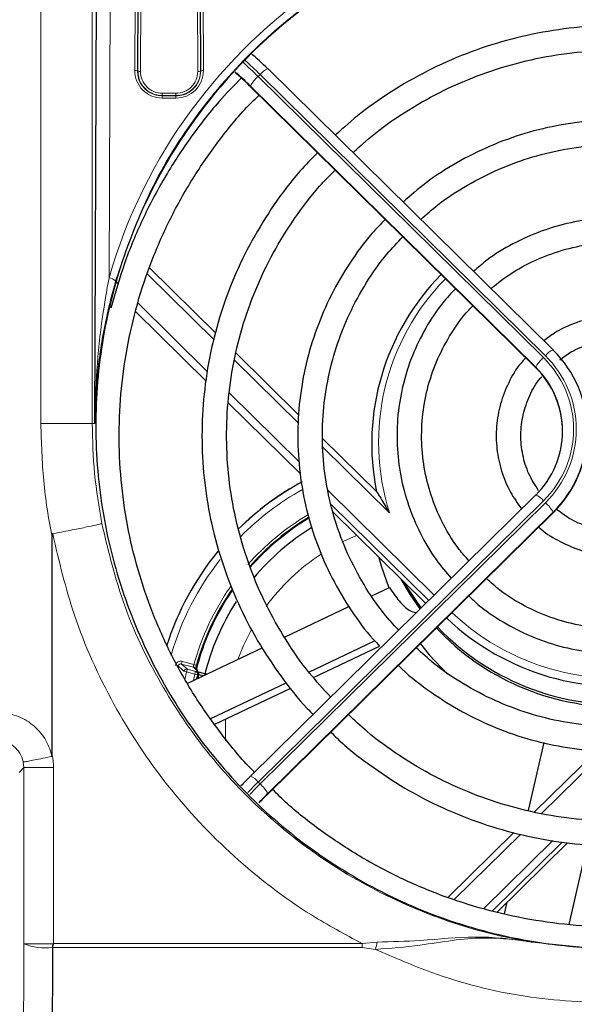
# Model space of a CAD drawing. Header units: millimetres. Extents: x 5 to 418, y 2 to 292.
# Tile 33 of 53: x 100 to 114, y 210 to 234. Entities that reach past the tile are written whole.
import ezdxf

# ---------------------------------------------------------------- set-up
doc = ezdxf.new("R2010")
doc.units = ezdxf.units.MM
doc.layers.add('SLD-0', color=7, linetype='Continuous')
doc.styles.add('SLDTEXTSTYLE0', font='TXT', dxfattribs={"width": 0.605})
doc.dimstyles.new('SLDDIMSTYLE0', dxfattribs={"dimtxt": 3.5, "dimasz": 3.302, "dimexe": 0, "dimexo": 0.0625, "dimgap": 0.875, "dimtad": 1, "dimlfac": 3, "dimrnd": 1e-09, "dimzin": 12, "dimdsep": 46, "dimtxsty": 'SLDTEXTSTYLE0', "dimsah": 1, "dimcen": 0.09, "dimadec": 0, "dimazin": 3, "dimtfac": 1, "dimtofl": 0, "dimtmove": 0, "dimatfit": 3, "dimfxl": 1, "dimfrac": 2, "dimtolj": 1, "dimtzin": 12, "dimarcsym": 0})

# ---------------------------------------------------------------- blocks, each defined once
blk = doc.blocks.new('_D')
at = {"layer": 'SLD-0', "color": 7}
for p, q in [((47, 229.716), (47, 259.108)), ((139.333, 229.716), (139.333, 259.108)), ((47, 258.108), (139.333, 258.108))]:
    blk.add_line(p, q, dxfattribs=at)
for points in [[(47, 258.108), (50.302, 257.6), (50.302, 258.616)], [(139.333, 258.108), (136.031, 258.616), (136.031, 257.6)]]:
    blk.add_solid(points, dxfattribs=at)
at = {"layer": 'SLD-0', "color": 7, "insert": (89.156, 262.62), "char_height": 3.5, "attachment_point": 1, "style": 'SLDTEXTSTYLE0'}
blk.add_mtext('277', dxfattribs=at)

msp = doc.modelspace()

# ---------------------------------------------------------------- linework, layer by layer
at = {"color": 7, "linetype": 'Continuous', "lineweight": 18}
for p, q in [((102.5786, 237.9189), (102.5366, 227.4275)), ((103.1634, 232.4718), (103.1802, 237.9189)), ((103.2468, 237.9074), (103.2301, 232.4603)), ((104.7692, 232.4603), (104.7525, 237.9074)), ((104.8191, 237.9189), (104.8359, 232.4718)), ((103.2366, 232.4603), (103.2532, 237.8437)), ((103.3198, 237.8321), (103.3033, 232.4487)), ((104.696, 232.4487), (104.6795, 237.8321)), ((104.7461, 237.8437), (104.7627, 232.4603)), ((100.8765, 223.8827), (100.8765, 237.597)), ((102.1267, 237.5999), (102.1267, 223.8827)), ((103.2301, 232.4603), (103.2366, 232.4603)), ((104.7692, 232.4603), (104.7627, 232.4603)), ((106.2147, 232.3737), (106.1675, 232.3273)), ((106.1675, 232.3273), (113.117, 225.4851)), ((113.1641, 225.5315), (106.2147, 232.3737)), ((103.833, 231.9173), (103.833, 231.8622)), ((103.833, 231.9173), (104.1663, 231.9173)), ((104.1663, 231.9173), (104.1663, 231.8622)), ((105.9594, 232.1025), (112.9284, 225.2411)), ((112.9284, 225.2528), (105.979, 232.095)), ((103.833, 231.8553), (103.833, 231.8622)), ((104.1663, 231.8622), (103.833, 231.8622)), ((103.833, 231.8553), (103.833, 231.8002)), ((103.833, 231.8553), (104.1663, 231.8553)), ((104.1663, 231.8002), (103.833, 231.8002)), ((104.1663, 231.8553), (104.1663, 231.8622)), ((104.1663, 231.8553), (104.1663, 231.8002)), ((105.0931, 225.9167), (103.4696, 227.5152)), ((102.7095, 227.3352), (102.7619, 227.2837)), ((103.2363, 226.8166), (104.9356, 225.1435)), ((104.9029, 224.9145), (103.1845, 226.6064)), ((107.1513, 223.8902), (105.5927, 225.4248)), ((112.9284, 225.2411), (112.9284, 225.2528)), ((105.4697, 224.6177), (107.1716, 222.942)), ((107.1901, 222.6626), (105.44, 224.3857)), ((102.1267, 223.8827), (100.8765, 223.8827)), ((102.1267, 223.8827), (102.1889, 223.8827)), ((109.3647, 221.711), (107.7439, 223.3069)), ((107.8663, 222.258), (110.4553, 219.7089)), ((113.117, 222.0019), (106.1675, 215.1597)), ((106.2147, 215.1133), (113.1641, 221.9555)), ((110.3227, 219.5783), (107.9497, 221.9147)), ((106.3837, 214.8501), (113.3527, 221.7115)), ((113.3527, 221.7232), (106.4032, 214.881)), ((113.3527, 221.7115), (113.3527, 221.7232)), ((108.5674, 221.1607), (108.2379, 221.0115)), ((110.6903, 219.0705), (110.6903, 219.0874)), ((104.2995, 218.0304), (104.3165, 218.0948)), ((104.2995, 218.0304), (104.4436, 217.9043)), ((104.5897, 217.9536), (104.2995, 218.0304)), ((104.3165, 218.0948), (104.6035, 218.0189)), ((104.6677, 218.0012), (104.6035, 218.0189)), ((104.4265, 217.8399), (104.3617, 217.8554)), ((104.4265, 217.8399), (104.3829, 217.6429)), ((104.4436, 217.9043), (104.4265, 217.8399)), ((104.626, 217.7871), (104.4265, 217.8399)), ((104.4436, 217.9043), (104.643, 217.8516)), ((104.6687, 217.8844), (104.5897, 217.9536)), ((104.5907, 217.6296), (104.626, 217.7871)), ((104.643, 217.8516), (104.626, 217.7871)), ((104.6908, 217.7717), (104.626, 217.7871)), ((104.6908, 217.7717), (104.6665, 217.6655)), ((104.6837, 217.6737), (104.7065, 217.7727)), ((104.7253, 217.7688), (104.7058, 217.6841)), ((114.6136, 215.9142), (113.0704, 214.3948)), ((100.462, 215.5118), (100.4481, 215.6478)), ((100.462, 215.5118), (100.3455, 215.3952)), ((101.1845, 215.5118), (100.462, 215.5118)), ((100.462, 211.2251), (100.462, 215.5118)), ((101.1845, 215.5118), (101.1845, 211.2292)), ((106.1675, 215.1597), (106.2147, 215.1133)), ((112.5538, 213.8862), (110.9425, 212.2997)), ((111.6593, 212.0773), (113.3461, 213.738)), ((113.5704, 213.6977), (111.8642, 212.0178)), ((100.462, 211.2251), (101.1804, 211.2251)), ((101.1845, 211.2292), (108.6993, 211.2293)), ((109.026, 211.0857), (108.6991, 211.1364)), ((108.6993, 211.2293), (109.0673, 211.2667)), ((112.8442, 211.2614), (114.5764, 211.0957))]:
    msp.add_line(p, q, dxfattribs=at)
at = {"color": 7, "linetype": 'Continuous', "lineweight": 25}
for p, q in [((102.1889, 223.8827), (102.2442, 237.6903)), ((113.3512, 225.6749), (106.4017, 232.5171)), ((105.9594, 232.1025), (105.9609, 232.0982)), ((105.9609, 232.0982), (112.9299, 225.2368)), ((105.1342, 226.0809), (103.521, 227.6692)), ((107.1622, 224.0842), (105.6322, 225.5906)), ((113.3512, 225.6749), (113.3527, 225.6705)), ((112.9284, 225.2411), (112.9299, 225.2368)), ((109.0547, 222.221), (107.7454, 223.5101)), ((112.9299, 222.1453), (105.9804, 215.3031)), ((106.3822, 214.8457), (113.3512, 221.7072)), ((107.9963, 221.723), (110.2486, 219.5054)), ((113.3512, 221.7072), (113.3527, 221.7115)), ((101.1497, 215.8156), (101.1497, 221.1243)), ((108.935, 219.6894), (109.3642, 219.8929)), ((106.8102, 218.6819), (108.3803, 219.4264)), ((110.6818, 219.0789), (110.6903, 219.0705)), ((109.5796, 218.8673), (109.6199, 218.8864)), ((107.4028, 217.8352), (109.0058, 218.5953)), ((104.4513, 217.5635), (106.269, 218.4253)), ((107.514, 217.7044), (109.1271, 218.4692)), ((104.6954, 217.8704), (104.6167, 217.9393)), ((104.8305, 217.7433), (104.7253, 217.7688)), ((105.014, 216.7026), (106.8541, 217.575)), ((105.1121, 216.5655), (106.962, 217.4426)), ((112.751, 214.4665), (113.1347, 216.1221)), ((114.4144, 215.9229), (112.9011, 214.4328)), ((105.979, 215.2987), (105.9804, 215.3031)), ((106.3822, 214.8457), (106.3837, 214.8501)), ((112.3926, 213.9323), (110.7844, 212.3488)), ((111.9861, 211.9919), (113.7026, 213.682)), ((113.742, 211.6961), (114.1935, 213.6439)), ((112.1683, 211.9533), (112.2338, 212.2358)), ((101.1568, 211.1366), (101.1564, 211.1322))]:
    msp.add_line(p, q, dxfattribs=at)
at = {"color": 7, "linetype": 'Continuous', "lineweight": 25, "flags": 128}
for points in [[(109.1103, 220.6261), (109.1654, 220.4235), (109.3506, 219.8864)], [(110.1163, 219.3752), (109.8784, 219.7147), (109.6529, 220.0919)], [(110.1417, 219.4001), (109.8447, 219.8256), (109.7272, 220.0188)], [(110.1194, 218.5253), (110.3367, 218.2546), (110.7811, 217.7872)]]:
    msp.add_lwpolyline(points, dxfattribs=at)
at = {"color": 7, "linetype": 'Continuous', "lineweight": 18, "flags": 128}
for points in [[(106.0052, 218.8713), (105.8109, 218.4793), (105.6759, 218.1441)], [(104.643, 217.8516), (104.6499, 217.852), (104.6587, 217.8526)], [(104.7065, 217.7727), (104.6992, 217.7723), (104.6908, 217.7717)], [(105.3755, 216.6904), (105.3708, 216.1663), (105.3711, 216.1606)], [(100.4039, 187.57), (100.4184, 193.4588), (100.4331, 199.4466), (100.4552, 208.4284), (100.462, 211.2251)]]:
    msp.add_lwpolyline(points, dxfattribs=at)
at = {"color": 7, "linetype": 'Continuous', "lineweight": 25}
for centre, radius, start, end in [((101.8867, 227.968), 6.4073, 45.17839, 50.22265), ((101.9982, 228.1161), 5.6199, 45.18174, 50.18055), ((101.312, 227.3914), 6.626, 45.2243, 49.62362), ((114.7826, 223.3918), 5.8487, 135.30064, 191.54242), ((111.42, 223.6968), 2.7624, 314.39913, 45.60087), ((111.4047, 223.6968), 2.1777, 314.39913, 45.60087), ((111.3993, 223.6822), 2.1836, 0.07882, 45.55472), ((111.4131, 223.689), 2.7699, 314.44528, 359.92118), ((110.533, 216.3825), 6.9167, 118.41456, 134.56041), ((110.533, 216.3825), 6.0845, 120.96246, 138.66144), ((110.533, 216.3825), 6.0667, 120.97917, 138.81035), ((110.533, 216.3825), 5.8333, 121.57693, 140.04651), ((110.533, 216.3825), 6.9167, 140.58229, 162.45945), ((110.533, 216.3825), 6.0667, 145.57184, 165.646), ((110.533, 216.3825), 6.0845, 145.4528, 164.57208), ((110.533, 216.3825), 5.8333, 147.10182, 166.32696), ((114.9313, 223.5462), 6.0611, 226.46333, 281.3418), ((114.9234, 223.0318), 6.0416, 223.04508, 270.36794), ((114.9288, 223.1009), 6.053, 223.47835, 276.31288), ((104.6416, 217.7882), 0.0667, 346.60314, 75.08806), ((104.6694, 217.7906), 0.0601, 338.75045, 63.25376), ((111.9633, 209.2202), 8.53, 134.5524, 136.76417), ((112.3942, 208.7958), 8.5394, 134.55325, 136.65844), ((111.6247, 209.5267), 7.4703, 134.55309, 136.68003)]:
    msp.add_arc(centre, radius, start, end, dxfattribs=at)
at = {"color": 7, "linetype": 'Continuous', "lineweight": 18}
for centre, radius, start, end in [((99.7579, 225.8363), 9.1223, 45.36151, 48.45429), ((99.968, 226.0567), 8.884, 45.32088, 48.53079), ((103.1789, 232.3632), 0.1098, 62.197, 98.0979), ((103.833, 232.4698), 0.6696, 179.82365, 270), ((103.2878, 232.5574), 0.1098, 242.197, 278.0979), ((103.833, 232.4471), 0.5297, 179.82365, 270), ((104.1663, 232.4698), 0.6696, 270, 0.17635), ((104.1663, 232.4471), 0.5297, 270, 0.17635), ((104.7115, 232.5574), 0.1098, 261.9021, 297.803), ((104.8204, 232.3632), 0.1098, 81.9021, 117.803), ((106.5652, 232.1099), 0.4387, 111.87876, 143.04273), ((106.7033, 231.6997), 0.8252, 130.48976, 151.38111), ((102.4949, 227.1279), 0.3025, 48.11463, 82.08698), ((114.7827, 223.4228), 5.6819, 135.51955, 197.53461), ((113.6527, 224.8576), 0.8252, 130.48976, 151.38111), ((111.4115, 223.7435), 2.4376, 314.39913, 45.60087), ((113.5147, 225.2678), 0.4387, 111.87876, 143.04273), ((111.4132, 223.7435), 2.5025, 314.39913, 45.60087), ((110.533, 216.3825), 6.9137, 118.40704, 134.56399), ((110.533, 216.3825), 6.7471, 119.09545, 135.31896), ((112.7664, 221.7382), 0.4387, 36.95727, 68.12124), ((112.6283, 221.3279), 0.8252, 28.61889, 49.51024), ((110.533, 216.3825), 6.1512, 120.87865, 138.57803), ((110.533, 216.3825), 6.9137, 140.60415, 162.47057), ((110.533, 216.3825), 5.1667, 123.21674, 143.84642), ((110.533, 216.3825), 6.7471, 141.60509, 164.0414), ((110.533, 216.3825), 6.1512, 144.92117, 164.57208), ((114.9331, 223.5754), 5.897, 226.7058, 287.14481), ((152.0969, 272.1092), 72.2643, 228.504948, 228.657137), ((104.4266, 217.8399), 0.0667, 75.23748, 166.54728), ((104.5727, 217.8892), 0.0666, 48.72404, 75.21891), ((104.6259, 217.7871), 0.0667, 346.64683, 75.08812), ((113.6872, 207.5228), 10.7176, 134.55685, 136.4669), ((105.8169, 214.896), 0.4387, 36.95727, 68.12124), ((113.7349, 207.4759), 10.7184, 134.55689, 136.45532), ((105.6789, 214.4858), 0.8252, 28.61889, 49.51024), ((100.9879, 212.5147), 1.3927, 247.81584, 276.9492), ((91.6188, 211.229), 17.0805, 359.68955, 0.00121), ((99.421, 213.373), 9.8736, 346.60486, 347.68267)]:
    msp.add_arc(centre, radius, start, end, dxfattribs=at)
msp.add_ellipse((114.933, 223.86), major_axis=(0, 12.8996), ratio=0.999992, start_param=3.3920394, end_param=7.5737685, dxfattribs=at)
at = {"color": 7, "linetype": 'Continuous', "lineweight": 25}
for points, knots in [([(114.933, 211.1115), (114.8663, 211.1118), (114.5328, 211.1134), (113.6609, 211.1556), (112.3264, 211.3471), (110.6001, 211.8222), (108.8059, 212.6195), (107.0262, 213.7907), (105.4739, 215.2431), (104.1744, 216.9326), (103.178, 218.8231), (102.4998, 220.8668), (102.181, 223.0041), (102.2213, 225.179), (102.6388, 227.3205), (103.4105, 229.3678), (104.5281, 231.2517), (105.9418, 232.9184), (107.6215, 234.3121), (109.4972, 235.4003), (111.5258, 236.1464), (113.633, 236.5461), (115.7697, 236.5804), (117.8718, 236.2688), (119.8862, 235.6079), (121.7656, 234.6311), (123.4531, 233.3516), (124.917, 231.8095), (126.1012, 230.0382), (126.9863, 228.0832), (127.5262, 225.9987), (127.7156, 223.838), (127.5283, 221.6698), (126.9797, 219.5543), (126.0699, 217.5628), (124.8405, 215.7529), (123.3156, 214.1854), (121.5605, 212.9012), (119.6152, 211.941), (117.8153, 211.4033), (116.2418, 211.1509), (115.3692, 211.1246), (114.933, 211.1115)], [0, 0, 0, 0, 0.00248598, 0.01243465, 0.03252971, 0.05262505, 0.07909767, 0.10557192, 0.13207432, 0.15857856, 0.18547162, 0.21236603, 0.23963355, 0.26690132, 0.2943643, 0.32182623, 0.34921177, 0.37659535, 0.40366081, 0.43072432, 0.45737424, 0.48402312, 0.51035073, 0.53667858, 0.5629142, 0.58915117, 0.6155574, 0.64196547, 0.66873065, 0.69549742, 0.72266065, 0.74982451, 0.77725368, 0.80468218, 0.83212193, 0.85955991, 0.8867438, 0.91392563, 0.94070349, 0.96747996, 0.98374001, 1, 1, 1, 1]), ([(114.933, 233.5676), (114.7494, 233.5646), (114.2215, 233.5561), (113.3525, 233.4621), (112.3398, 233.2534), (111.354, 232.9426), (110.4049, 232.5356), (109.505, 232.0331), (108.7104, 231.4903), (108.251, 231.0798), (108.0468, 230.8974)], [0, 0, 0, 0, 0.0727033, 0.2090478, 0.3454347, 0.4818201, 0.6182021, 0.7545792, 0.8909499, 1, 1, 1, 1]), ([(108.4741, 230.4767), (108.6826, 230.6603), (109.14, 231.0632), (109.9265, 231.588), (110.806, 232.0627), (111.7331, 232.4415), (112.6949, 232.7234), (113.6815, 232.9033), (114.4321, 232.9635), (114.8495, 232.9669), (114.933, 232.9676)], [0, 0, 0, 0, 0.1181248, 0.2592458, 0.400356, 0.5414562, 0.6825476, 0.8236318, 0.9647104, 1, 1, 1, 1]), ([(105.7586, 232.2906), (105.5745, 232.1019), (105.1226, 231.6387), (104.4939, 230.8219), (103.8672, 229.8606), (103.3367, 228.8443), (102.8942, 227.7878), (102.6838, 227.0558), (102.5787, 226.6902)], [0, 0, 0, 0, 0.1209382, 0.2968323, 0.4727177, 0.6485945, 0.824463, 1, 1, 1, 1]), ([(106.0779, 215.399), (106.0754, 215.4015), (105.8023, 215.6623), (105.3277, 216.2477), (104.6684, 217.1519), (104.1071, 218.1208), (103.6371, 219.1346), (103.2657, 220.1877), (102.9951, 221.2701), (102.828, 222.3727), (102.7658, 223.4857), (102.8091, 224.5997), (102.9574, 225.7049), (103.2095, 226.7917), (103.5631, 227.8508), (104.0156, 228.8726), (104.5614, 229.85), (105.2023, 230.7679), (105.7481, 231.445), (106.1032, 231.7892), (106.1897, 231.8729)], [0, 0, 0, 0, 0.000573, 0.0617916, 0.1230137, 0.1842392, 0.2454681, 0.3067002, 0.3679351, 0.4291726, 0.4904119, 0.5516525, 0.6128935, 0.6741342, 0.7353739, 0.7966119, 0.8578477, 0.9190808, 0.9803108, 1, 1, 1, 1]), ([(114.933, 231.2703), (114.7713, 231.2673), (114.3075, 231.2587), (113.5452, 231.1644), (112.6623, 230.9557), (111.8092, 230.6465), (111.0005, 230.2401), (110.2877, 229.7848), (109.8796, 229.4295), (109.6982, 229.2715)], [0, 0, 0, 0, 0.084475, 0.2422675, 0.4001235, 0.5579764, 0.715823, 0.87366, 1, 1, 1, 1]), ([(110.1294, 228.8469), (110.2647, 228.9676), (110.6152, 229.2802), (111.256, 229.6938), (112.03, 230.0885), (112.8494, 230.3852), (113.6984, 230.5822), (114.3984, 230.6621), (114.8108, 230.6684), (114.933, 230.6703)], [0, 0, 0, 0, 0.1039539, 0.2692789, 0.4345844, 0.5998721, 0.7651446, 0.9304052, 1, 1, 1, 1]), ([(107.6135, 230.471), (107.4683, 230.3229), (107.0836, 229.9306), (106.5483, 229.2172), (106.007, 228.3492), (105.5618, 227.4286), (105.2131, 226.469), (104.9657, 225.4792), (104.8218, 224.4698), (104.783, 223.4513), (104.8496, 222.4342), (105.0211, 221.4291), (105.2954, 220.4462), (105.6703, 219.4965), (106.1397, 218.5876), (106.7071, 217.7369), (107.1672, 217.141), (107.459, 216.8537), (107.5072, 216.8063)], [0, 0, 0, 0, 0.0410016, 0.1085639, 0.1761214, 0.2436742, 0.3112227, 0.3787672, 0.4463085, 0.5138475, 0.581385, 0.648922, 0.7164594, 0.7839981, 0.8515392, 0.9190835, 0.9866316, 1, 1, 1, 1]), ([(107.9353, 217.2278), (107.7599, 217.4185), (107.3603, 217.8531), (106.8332, 218.6094), (106.3452, 219.4717), (105.9545, 220.3816), (105.6622, 221.3263), (105.4724, 222.2962), (105.3871, 223.2803), (105.4072, 224.2679), (105.5326, 225.2479), (105.7617, 226.2096), (106.0923, 227.1421), (106.5196, 228.0363), (107.0435, 228.8779), (107.5515, 229.5546), (107.913, 229.92), (108.0414, 230.0498)], [0, 0, 0, 0, 0.05456537, 0.12431624, 0.19407285, 0.26383508, 0.33360256, 0.40337465, 0.47315044, 0.54292884, 0.6127085, 0.68248777, 0.75226536, 0.8220401, 0.89181098, 0.96157721, 1, 1, 1, 1]), ([(109.2644, 228.8456), (109.1544, 228.7338), (108.8338, 228.4081), (108.3892, 227.7939), (107.9346, 227.0201), (107.5783, 226.1964), (107.3204, 225.3384), (107.1655, 224.4566), (107.1154, 223.5631), (107.1709, 222.67), (107.3311, 221.7891), (107.5943, 220.933), (107.9548, 220.1111), (108.4158, 219.3418), (108.8107, 218.7913), (109.0739, 218.5233), (109.1271, 218.4692)], [0, 0, 0, 0, 0.0409534, 0.1192507, 0.1975399, 0.2758212, 0.3540952, 0.4323629, 0.5106258, 0.5888859, 0.6671446, 0.7454039, 0.8236656, 0.9019317, 0.9802036, 1, 1, 1, 1]), ([(114.933, 228.8909), (114.7976, 228.8879), (114.4112, 228.8792), (113.7785, 228.7842), (113.0529, 228.5765), (112.3671, 228.2659), (111.8133, 227.934), (111.5193, 227.6761), (111.4132, 227.583)], [0, 0, 0, 0, 0.1056552, 0.301469, 0.4973966, 0.6933162, 0.8892194, 1, 1, 1, 1]), ([(109.5796, 218.8673), (109.4625, 218.9941), (109.1499, 219.3323), (108.7335, 219.9551), (108.3305, 220.7156), (108.0274, 221.5211), (107.8244, 222.3561), (107.7256, 223.2093), (107.732, 224.068), (107.8438, 224.9197), (108.0594, 225.7518), (108.3748, 226.553), (108.789, 227.308), (109.2271, 227.9397), (109.5585, 228.2868), (109.691, 228.4256)], [0, 0, 0, 0, 0.0488671, 0.1303657, 0.2118747, 0.2933939, 0.3749223, 0.4564585, 0.5380002, 0.619545, 0.7010893, 0.7826305, 0.864166, 0.9456941, 1, 1, 1, 1]), ([(111.8356, 227.1671), (112.0089, 227.3024), (112.3678, 227.5825), (112.9862, 227.9013), (113.6555, 228.1372), (114.3112, 228.2692), (114.7404, 228.2842), (114.933, 228.2909)], [0, 0, 0, 0, 0.196762, 0.4074117, 0.6180169, 0.8285847, 1, 1, 1, 1]), ([(102.6969, 227.3531), (102.6143, 227.0408), (102.4202, 226.3066), (102.2442, 225.1555), (102.1928, 224.3124), (102.189, 223.8868), (102.1889, 223.8827)], [0, 0, 0, 0, 0.2679716, 0.6301315, 0.9964176, 1, 1, 1, 1]), ([(110.9739, 227.1625), (110.868, 227.0501), (110.5911, 226.7561), (110.2352, 226.2065), (109.9072, 225.5368), (109.6809, 224.8261), (109.5565, 224.0919), (109.5374, 223.3477), (109.6241, 222.6084), (109.8139, 221.8877), (110.1063, 221.2023), (110.4561, 220.603), (110.7445, 220.266), (110.871, 220.1182)], [0, 0, 0, 0, 0.0595985, 0.1557922, 0.2519685, 0.3481284, 0.444274, 0.5404089, 0.6365378, 0.7326645, 0.8287938, 0.9249308, 1, 1, 1, 1]), ([(111.3023, 220.5428), (111.2209, 220.6332), (110.9825, 220.8979), (110.6779, 221.4061), (110.3934, 222.0467), (110.2128, 222.7247), (110.135, 223.4208), (110.1629, 224.1209), (110.2962, 224.8089), (110.5298, 225.4716), (110.867, 226.0866), (111.1621, 226.5147), (111.3648, 226.7111), (111.3989, 226.7441)], [0, 0, 0, 0, 0.0533087, 0.1561293, 0.2589748, 0.3618443, 0.4647341, 0.5676385, 0.6705494, 0.7734571, 0.8763538, 0.9792335, 1, 1, 1, 1]), ([(116.7366, 225.8933), (116.6819, 225.9389), (116.4846, 226.1032), (116.0806, 226.2983), (115.547, 226.467), (114.9874, 226.5281), (114.4261, 226.487), (113.8854, 226.3386), (113.4439, 226.1396), (113.2137, 225.9589), (113.1297, 225.893)], [0, 0, 0, 0, 0.05513136, 0.19873709, 0.34240402, 0.48612488, 0.62988596, 0.77366626, 0.91744106, 1, 1, 1, 1]), ([(113.513, 225.4323), (113.6035, 225.4993), (113.8272, 225.6649), (114.2475, 225.8276), (114.7393, 225.9215), (115.243, 225.9097), (115.7284, 225.7909), (116.1059, 225.6288), (116.2916, 225.4795), (116.3485, 225.4338)], [0, 0, 0, 0, 0.1111148, 0.2746058, 0.4379963, 0.6013154, 0.7646004, 0.9278829, 1, 1, 1, 1]), ([(112.6852, 225.4777), (112.6432, 225.4341), (112.4727, 225.257), (112.2572, 224.8792), (112.0537, 224.3641), (111.9582, 223.8168), (111.9663, 223.2622), (112.0823, 222.7206), (112.2837, 222.2229), (112.4887, 221.9394), (112.5852, 221.8059)], [0, 0, 0, 0, 0.0452987, 0.1839766, 0.3225941, 0.4611554, 0.5996737, 0.7381688, 0.8766578, 1, 1, 1, 1]), ([(113.0002, 222.2476), (112.9153, 222.3804), (112.7416, 222.6521), (112.5976, 223.1198), (112.5488, 223.61), (112.6057, 224.1025), (112.7739, 224.5649), (112.938, 224.8771), (113.0647, 225.0083), (113.0767, 225.0207)], [0, 0, 0, 0, 0.1576799, 0.3225562, 0.4875481, 0.652622, 0.8177165, 0.9827681, 1, 1, 1, 1]), ([(109.0522, 222.2216), (109.0526, 222.222), (109.0534, 222.223), (109.0611, 222.2131), (109.0845, 222.1773), (109.1721, 222.031), (109.2715, 221.8633), (109.3528, 221.7304), (109.3644, 221.7116), (109.3647, 221.711)], [0, 0, 0, 0, 0.0278674, 0.0623947, 0.1229862, 0.3040573, 0.9014966, 0.9967873, 1, 1, 1, 1]), ([(114.933, 221.2605), (114.8508, 221.263), (114.6025, 221.2706), (114.1953, 221.3609), (113.7606, 221.542), (113.5243, 221.7266), (113.4185, 221.8093)], [0, 0, 0, 0, 0.1496213, 0.4518331, 0.7544556, 1, 1, 1, 1]), ([(101.1632, 221.1986), (101.1625, 221.1984), (101.1611, 221.1979), (101.1587, 221.1957), (101.1542, 221.1874), (101.1503, 221.1628), (101.1499, 221.1401), (101.1497, 221.1243)], [0, 0, 0, 0, 0.0253953, 0.0588579, 0.1210124, 0.3883548, 1, 1, 1, 1]), ([(113.0033, 221.3647), (113.0048, 221.3632), (113.1359, 221.2297), (113.4621, 221.0338), (113.9676, 220.8004), (114.4696, 220.6797), (114.7944, 220.6662), (114.933, 220.6605)], [0, 0, 0, 0, 0.0030642, 0.2692416, 0.5355334, 0.8019355, 1, 1, 1, 1]), ([(118.1171, 220.0886), (118.0721, 220.045), (117.8588, 219.8379), (117.4072, 219.545), (116.7761, 219.2243), (116.0988, 219.0055), (115.3975, 218.8859), (114.6855, 218.8701), (113.9794, 218.9581), (113.2935, 219.147), (112.6466, 219.4368), (112.1169, 219.7581), (111.8356, 220.0126), (111.7285, 220.1095)], [0, 0, 0, 0, 0.0269966, 0.1282522, 0.2294847, 0.3306963, 0.4318906, 0.5330725, 0.6342476, 0.7354202, 0.8365966, 0.9377828, 1, 1, 1, 1]), ([(109.3642, 219.8929), (109.4429, 219.778), (109.6004, 219.5481), (109.8453, 219.3212), (109.9647, 219.2934), (110.0202, 219.2805)], [0, 0, 0, 0, 0.3485638, 0.6972109, 1, 1, 1, 1]), ([(111.3023, 219.6861), (111.3743, 219.6168), (111.626, 219.3745), (112.1297, 219.0414), (112.7975, 218.6964), (113.5115, 218.4517), (114.2522, 218.3061), (115.0066, 218.2643), (115.7597, 218.3264), (116.4961, 218.4919), (117.2038, 218.7554), (117.8603, 219.1204), (118.3098, 219.4271), (118.5141, 219.6313), (118.5421, 219.6593)], [0, 0, 0, 0, 0.037917, 0.132577, 0.2272537, 0.3219462, 0.4166528, 0.5113703, 0.6060954, 0.7008232, 0.7955489, 0.8902684, 0.9849778, 1, 1, 1, 1]), ([(119.8499, 218.4235), (119.6851, 218.2746), (119.3063, 217.9325), (118.6347, 217.4919), (117.8617, 217.0948), (117.0436, 216.795), (116.1954, 216.5939), (115.3285, 216.4951), (114.456, 216.5), (113.5904, 216.6084), (112.7447, 216.8189), (111.9302, 217.1275), (111.1623, 217.5335), (110.517, 217.9651), (110.1613, 218.2927), (110.0176, 218.425)], [0, 0, 0, 0, 0.0618858, 0.1422444, 0.2225934, 0.3029337, 0.3832666, 0.4635937, 0.5439167, 0.6242377, 0.7045581, 0.7848801, 0.8652058, 0.9455373, 1, 1, 1, 1]), ([(104.6367, 217.9218), (104.636, 217.924), (104.6337, 217.9328), (104.6223, 217.9458), (104.6076, 217.9559), (104.5961, 217.9606), (104.5914, 217.9619), (104.5896, 217.9623)], [0, 0, 0, 0, 0.11616535, 0.44808445, 0.78001021, 0.91874973, 1, 1, 1, 1]), ([(104.6677, 218.0012), (104.6639, 217.987), (104.6562, 217.9587), (104.6484, 217.9282), (104.6457, 217.9167), (104.6451, 217.9144)], [0, 0, 0, 0, 0.4437896, 0.8885843, 1, 1, 1, 1]), ([(104.6964, 217.8442), (104.6947, 217.8446), (104.6831, 217.8475), (104.6655, 217.8516), (104.661, 217.8523), (104.6587, 217.8526)], [0, 0, 0, 0, 0.0760609, 0.538032, 1, 1, 1, 1]), ([(104.6964, 217.8442), (104.7644, 217.8275), (104.8558, 217.8051), (104.8998, 217.7958), (104.911, 217.7934)], [0, 0, 0, 0, 0.7447731, 1, 1, 1, 1]), ([(109.5821, 217.9962), (109.5857, 217.9925), (109.7968, 217.7726), (110.2835, 217.4042), (111.0362, 216.9071), (111.8506, 216.5089), (112.7043, 216.2039), (113.5888, 215.9992), (114.4912, 215.8967), (115.3997, 215.8982), (116.302, 216.0034), (117.1857, 216.2112), (118.0393, 216.5182), (118.8496, 216.9221), (119.6093, 217.4086), (120.0601, 217.801), (120.2841, 217.996)], [0, 0, 0, 0, 0.0013212, 0.0781845, 0.1550556, 0.2319344, 0.3088204, 0.3857127, 0.4626101, 0.5395113, 0.6164147, 0.6933183, 0.7702204, 0.8471195, 0.9240139, 1, 1, 1, 1]), ([(121.5029, 216.796), (121.2884, 216.6022), (120.8276, 216.186), (120.0386, 215.6448), (119.165, 215.1597), (118.2427, 214.7696), (117.2845, 214.4764), (116.3001, 214.2839), (115.3008, 214.1941), (114.2973, 214.208), (113.301, 214.3254), (112.3226, 214.545), (111.3733, 214.8646), (110.4624, 215.2795), (109.604, 215.7895), (108.8995, 216.2964), (108.5134, 216.6626), (108.3678, 216.8007)], [0, 0, 0, 0, 0.0602102, 0.1293029, 0.1983902, 0.2674726, 0.3365506, 0.405625, 0.4746965, 0.5437662, 0.6128349, 0.6819034, 0.7509727, 0.820044, 0.889118, 0.9581958, 1, 1, 1, 1]), ([(107.9372, 216.3767), (107.9873, 216.3258), (108.2774, 216.0314), (108.8787, 215.5671), (109.7343, 214.9962), (110.6504, 214.521), (111.6092, 214.1382), (112.6031, 213.8541), (113.6212, 213.6709), (114.6529, 213.5909), (115.6875, 213.6148), (116.7143, 213.7423), (117.7227, 213.9721), (118.7019, 214.302), (119.6426, 214.7277), (120.5317, 215.2483), (121.2903, 215.7869), (121.7185, 216.1843), (121.8959, 216.3488)], [0, 0, 0, 0, 0.014019, 0.0810431, 0.1480719, 0.2151052, 0.2821427, 0.349184, 0.4162286, 0.4832756, 0.5503245, 0.6173744, 0.6844241, 0.7514728, 0.8185198, 0.8855642, 0.9526053, 1, 1, 1, 1]), ([(101.1429, 215.7822), (101.1432, 215.7824), (101.144, 215.7826), (101.1453, 215.7838), (101.1474, 215.7877), (101.1493, 215.7986), (101.1495, 215.8087), (101.1497, 215.8156)], [0, 0, 0, 0, 0.0302718, 0.0702358, 0.144435, 0.4046685, 1, 1, 1, 1]), ([(123.3319, 214.9468), (123.059, 214.7024), (122.507, 214.2081), (121.5913, 213.5645), (120.6167, 212.9973), (119.5914, 212.5234), (118.5262, 212.1449), (117.4298, 211.8657), (116.3117, 211.688), (115.1818, 211.6134), (114.0497, 211.6424), (112.9252, 211.775), (111.8182, 212.0099), (110.7381, 212.345), (109.6946, 212.7777), (108.6954, 213.303), (107.7544, 213.9216), (107.0243, 214.4818), (106.6373, 214.8613), (106.5174, 214.9788)], [0, 0, 0, 0, 0.0595554, 0.1204415, 0.1813244, 0.2422042, 0.3030813, 0.3639561, 0.4248288, 0.4857002, 0.5465705, 0.6074405, 0.6683103, 0.7291807, 0.7900522, 0.8509253, 0.9118005, 0.9726782, 1, 1, 1, 1]), ([(101.1564, 211.1322), (101.1559, 210.7089), (101.1533, 208.5252), (101.1503, 205.7424), (101.1498, 203.383), (101.1497, 202.7839)], [0, 0, 0, 0, 0.1521108, 0.7847246, 1, 1, 1, 1]), ([(101.1804, 211.2251), (101.1795, 211.224), (101.1759, 211.2195), (101.171, 211.2057), (101.1636, 211.1774), (101.1595, 211.1527), (101.1568, 211.1366)], [0, 0, 0, 0, 0.0464583, 0.185139, 0.4661049, 1, 1, 1, 1])]:
    msp.add_open_spline(points, degree=3, knots=knots, dxfattribs=at)
at = {"color": 7, "linetype": 'Continuous', "lineweight": 18}
for points, knots in [([(118.0888, 211.4953), (118.1961, 211.5237), (118.7333, 211.6659), (119.9325, 212.0779), (121.6038, 212.9181), (123.3255, 214.1755), (124.8057, 215.7011), (126.0228, 217.4521), (126.9286, 219.3915), (127.5085, 221.4711), (127.7235, 223.6271), (127.5765, 225.8025), (127.053, 227.9254), (126.1801, 229.9353), (124.9694, 231.7638), (123.4746, 233.3594), (121.7283, 234.6688), (119.8025, 235.6636), (117.7411, 236.3096), (115.6183, 236.6066), (113.4836, 236.5381), (111.3989, 236.1262), (109.4178, 235.3697), (107.5857, 234.3032), (105.9575, 232.9433), (104.5559, 231.31), (103.4149, 229.4404), (102.9362, 228.0489), (102.6969, 227.3531)], [0, 0, 0, 0, 0.0062195, 0.0311302, 0.0709425, 0.1107573, 0.150548, 0.1903414, 0.2308439, 0.2713483, 0.3123934, 0.3534386, 0.3947259, 0.4360114, 0.4771205, 0.5182267, 0.5588122, 0.5993948, 0.6393526, 0.679309, 0.7188182, 0.7583281, 0.7977561, 0.8371864, 0.8769249, 0.9166662, 0.9583318, 1, 1, 1, 1]), ([(103.2301, 232.4603), (103.2328, 232.4163), (103.2397, 232.3039), (103.3119, 232.1326), (103.4506, 231.9775), (103.6323, 231.8746), (103.767, 231.8616), (103.833, 231.8553)], [0, 0, 0, 0, 0.140577, 0.3596491, 0.5782812, 0.793328, 1, 1, 1, 1]), ([(103.833, 231.8622), (103.7882, 231.8652), (103.6771, 231.8727), (103.5101, 231.9445), (103.3601, 232.078), (103.2565, 232.2565), (103.2433, 232.3917), (103.2366, 232.4603)], [0, 0, 0, 0, 0.1427621, 0.3540842, 0.5656529, 0.7794612, 1, 1, 1, 1]), ([(104.1663, 231.8553), (104.2111, 231.8582), (104.3227, 231.8656), (104.4906, 231.9372), (104.6421, 232.0707), (104.7485, 232.2513), (104.7622, 232.3892), (104.7692, 232.4603)], [0, 0, 0, 0, 0.1406687, 0.350246, 0.5602052, 0.7735895, 1, 1, 1, 1]), ([(104.7627, 232.4603), (104.7599, 232.416), (104.7528, 232.3044), (104.6807, 232.1352), (104.544, 231.9828), (104.3648, 231.8813), (104.2318, 231.8685), (104.1663, 231.8622)], [0, 0, 0, 0, 0.1427006, 0.3600992, 0.5772283, 0.7920577, 1, 1, 1, 1]), ([(102.1889, 223.8827), (102.189, 223.8869), (102.1921, 224.3194), (102.2277, 225.1823), (102.3473, 226.3578), (102.4804, 227.11), (102.5366, 227.4275)], [0, 0, 0, 0, 0.0036051, 0.3674743, 0.7329757, 1, 1, 1, 1]), ([(101.1497, 221.1243), (101.1496, 221.1243), (101.0594, 221.5756), (100.9159, 222.4923), (100.8897, 223.4177), (100.8765, 223.8827)], [0, 0, 0, 0, 0.0000072, 0.497555, 1, 1, 1, 1]), ([(102.1267, 223.8827), (102.1364, 223.4762), (102.1559, 222.6594), (102.292, 221.8538), (102.3604, 221.4492)], [0, 0, 0, 0, 0.4976939, 1, 1, 1, 1]), ([(102.3604, 221.4492), (102.3596, 221.4488), (102.3579, 221.4477), (102.3374, 221.4409), (102.2391, 221.4172), (101.9705, 221.36), (101.5994, 221.2843), (101.3086, 221.2271), (101.1632, 221.1986)], [0, 0, 0, 0, 0.0324131, 0.0795249, 0.3096442, 0.5397629, 0.7698815, 1, 1, 1, 1]), ([(102.3604, 221.4492), (102.5037, 220.8471), (102.8133, 219.5469), (103.6751, 217.6719), (104.8667, 215.8734), (106.3553, 214.3059), (108.0825, 213.0002), (110.0103, 212.012), (111.6324, 211.4844), (112.5924, 211.3077), (112.8442, 211.2614)], [0, 0, 0, 0, 0.1192104, 0.2574088, 0.3956102, 0.5342005, 0.6727909, 0.8117114, 0.9506296, 1, 1, 1, 1]), ([(108.6993, 211.2293), (108.283, 211.4533), (107.1711, 212.0514), (105.5387, 213.3128), (103.9066, 215.0406), (102.6026, 217.0271), (101.6588, 219.0977), (101.3202, 220.5329), (101.1632, 221.1986)], [0, 0, 0, 0, 0.1095796, 0.2926335, 0.475694, 0.6586994, 0.8417071, 1, 1, 1, 1]), ([(104.3165, 218.0948), (104.3064, 218.0968), (104.2815, 218.1015), (104.2408, 218.0952), (104.2006, 218.0743), (104.1685, 218.0412), (104.1583, 218.0129), (104.1532, 217.9987)], [0, 0, 0, 0, 0.1472717, 0.3604846, 0.5736373, 0.7868195, 1, 1, 1, 1]), ([(104.2995, 218.0304), (104.2944, 218.0314), (104.282, 218.0338), (104.2616, 218.0306), (104.2415, 218.0201), (104.2254, 218.0036), (104.2203, 217.9894), (104.2178, 217.9824)], [0, 0, 0, 0, 0.1474277, 0.3607302, 0.5738293, 0.786894, 1, 1, 1, 1]), ([(104.5896, 217.9623), (104.5897, 217.9629), (104.5905, 217.9671), (104.5927, 217.9779), (104.5974, 217.9972), (104.6014, 218.0117), (104.6035, 218.0189)], [0, 0, 0, 0, 0.048064, 0.3654974, 0.6827598, 1, 1, 1, 1]), ([(104.5897, 217.9536), (104.5894, 217.9545), (104.5889, 217.9558), (104.5894, 217.9608), (104.5896, 217.9623)], [0, 0, 0, 0, 0.6865951, 1, 1, 1, 1]), ([(104.7253, 217.7688), (104.7245, 217.769), (104.7187, 217.7705), (104.7099, 217.7725), (104.7076, 217.7726), (104.7065, 217.7727)], [0, 0, 0, 0, 0.0760553, 0.5379845, 1, 1, 1, 1]), ([(99.8362, 216.8464), (99.9865, 216.8314), (100.2869, 216.8016), (100.6866, 216.5709), (100.99, 216.2318), (101.109, 215.9419), (101.1415, 215.7889), (101.1429, 215.7822)], [0, 0, 0, 0, 0.2473762, 0.4946467, 0.7418017, 0.9886825, 1, 1, 1, 1]), ([(100.4481, 215.6478), (100.4474, 215.6509), (100.4313, 215.7272), (100.3721, 215.8721), (100.2209, 216.0417), (100.0217, 216.1572), (99.8718, 216.1723), (99.7969, 216.1798)], [0, 0, 0, 0, 0.0105249, 0.2575771, 0.5050171, 0.7525393, 1, 1, 1, 1]), ([(100.4481, 215.6478), (100.4485, 215.6477), (100.4508, 215.6473), (100.4746, 215.6502), (100.5605, 215.6653), (100.7195, 215.6959), (100.9218, 215.7364), (101.0692, 215.767), (101.1429, 215.7822)], [0, 0, 0, 0, 0.03039518, 0.16318968, 0.37239236, 0.58159478, 0.7907974, 1, 1, 1, 1]), ([(101.1497, 215.8156), (101.1497, 215.8156), (101.1727, 215.7163), (101.1786, 215.6141), (101.1845, 215.5118)], [0, 0, 0, 0, 0.0000654, 1, 1, 1, 1]), ([(112.8442, 211.2614), (112.8247, 211.2644), (112.7077, 211.2825), (112.4959, 211.3129), (112.1176, 211.3548), (111.5928, 211.3769), (110.903, 211.3149), (110.0358, 211.1675), (109.391, 211.1152), (109.026, 211.0857)], [0, 0, 0, 0, 0.0155188, 0.0935124, 0.1713316, 0.3259141, 0.530094, 0.7339901, 1, 1, 1, 1]), ([(109.0673, 211.2667), (109.4208, 211.2749), (110.2532, 211.2942), (111.4768, 211.4403), (112.3514, 211.3383), (112.8245, 211.2645), (112.8442, 211.2614)], [0, 0, 0, 0, 0.2631113, 0.6196467, 0.9842188, 1, 1, 1, 1]), ([(108.6991, 211.1364), (106.192, 211.1365), (103.6758, 211.1365), (101.1658, 211.1366), (101.1568, 211.1366)], [0, 0, 0, 0, 0.9963845, 1, 1, 1, 1]), ([(101.1804, 211.2251), (101.1811, 211.2258), (101.1824, 211.2271), (101.1838, 211.2285), (101.1845, 211.2292)], [0, 0, 0, 0, 0.4897941, 1, 1, 1, 1]), ([(114.9346, 209.7617), (114.1758, 209.7988), (112.6358, 209.8742), (110.649, 210.3851), (109.4802, 210.8896), (109.026, 211.0857)], [0, 0, 0, 0, 0.3725197, 0.7561057, 1, 1, 1, 1])]:
    msp.add_open_spline(points, degree=3, knots=knots, dxfattribs=at)

# ---------------------------------------------------------------- dimensions: what is measured, and where the dimension line sits
at = {"layer": 'SLD-0', "color": 7}
dim = msp.add_linear_dim(base=(139.3328, 258.1085), p1=(46.9996, 229.7158), p2=(139.3328, 229.7158), dimstyle='SLDDIMSTYLE0', dxfattribs=at)
dim.commit()
dim.dimension.update_dxf_attribs({"geometry": '_D', "text_midpoint": (93.1662, 258.1085), "dimtype": 160})

doc.saveas('drawing.dxf')
